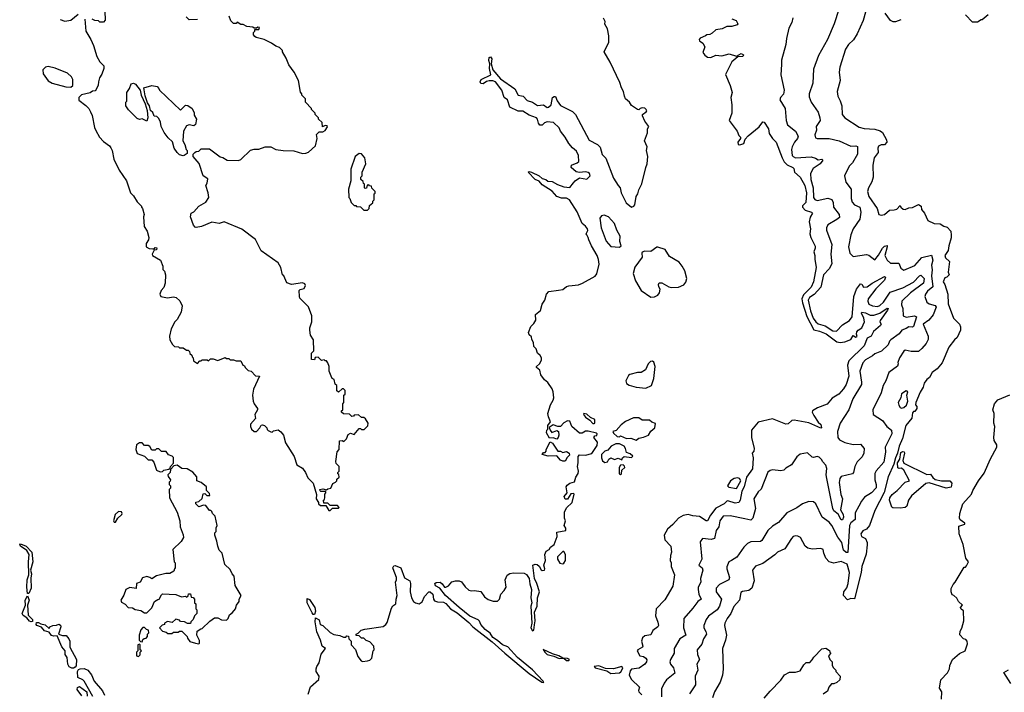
# Model space of a CAD drawing. Extents: x 2673034 to 2765626, y 830478 to 954748.
# Tile 21 of 126: x 2684580 to 2692748, y 877572 to 883150. Entities that reach past the tile are written whole.
import ezdxf

# ---------------------------------------------------------------- set-up
doc = ezdxf.new("R2010")
doc.units = 0

msp = doc.modelspace()

# ---------------------------------------------------------------- linework, layer by layer
at = {"layer": '0CON05XD'}
for points in [[(2684915, 883152.5), (2684955, 883137.5), (2685005, 883146.7), (2685064.3, 883195.7)], [(2685285, 883220), (2685290, 883145), (2685275, 883130), (2685245, 883130), (2685235, 883140), (2685203, 883143), (2685180, 883155)], [(2691376.2, 883235), (2691336.2, 883115), (2691280, 882985), (2691206.1, 882853.9), (2691165, 882740), (2691160, 882625), (2691130, 882535), (2691128.8, 882511.2), (2691145.6, 882465.6), (2691204.2, 882384.2), (2691217.3, 882337.3), (2691219.2, 882315), (2691186, 882265), (2691189.2, 882235), (2691176.2, 882195), (2691181.4, 882171.4), (2691195, 882164.3), (2691295, 882164.2), (2691377.5, 882145), (2691475, 882100), (2691515, 882103.3), (2691528.8, 882098.8), (2691530, 882035), (2691487.5, 881962.5), (2691462, 881935), (2691421.2, 881855), (2691433.2, 881803.2), (2691478.1, 881745), (2691476.5, 881666.5), (2691486.4, 881636.4), (2691505, 881615.7), (2691550, 881595), (2691558.6, 881555), (2691549.1, 881495), (2691493.1, 881415), (2691474.2, 881365), (2691456, 881265), (2691466.7, 881215), (2691495, 881187.5), (2691605, 881204), (2691625, 881196), (2691675, 881158.8), (2691705, 881198.1), (2691736.4, 881255), (2691755, 881271.8), (2691775, 881278.6), (2691777.3, 881265), (2691757.7, 881195), (2691775.6, 881155), (2691805, 881131.8), (2691872, 881132), (2691889.7, 881089.7), (2691915, 881072.5), (2692005, 881112.5), (2692065, 881176.9), (2692145, 881197.5), (2692154.6, 881155), (2692142.7, 881115), (2692150.3, 881075), (2692143.7, 881025), (2692156.1, 880935), (2692110.6, 880899.4), (2692092.9, 880875), (2692089.4, 880855), (2692106.4, 880806.4), (2692125, 880794.4), (2692175, 880779.6), (2692181.2, 880765), (2692158.8, 880701.2), (2692121.3, 880658.7), (2692075.8, 880625), (2692117.5, 880525), (2692115, 880496.7), (2692099.2, 880465), (2692065, 880423.3), (2692035, 880398.8), (2691975, 880398), (2691925, 880408), (2691915, 880400), (2691878, 880345), (2691863.9, 880306.1), (2691867.5, 880295), (2691862.5, 880277.5), (2691790, 880225), (2691766.2, 880155), (2691743.4, 880116.6), (2691725.5, 880054.5), (2691656.7, 879915), (2691660, 879875), (2691736.6, 879826.6), (2691774, 879775), (2691810.8, 879745), (2691815.6, 879715.6), (2691760, 879605), (2691761.4, 879565), (2691748.8, 879481.2), (2691685, 879408.8), (2691673.3, 879386.7), (2691674.4, 879335), (2691686.2, 879295), (2691683.6, 879266.4), (2691645, 879226.2), (2691589.1, 879190.9), (2691562.2, 879157.8), (2691541.9, 879115), (2691510.6, 879059.4), (2691510.6, 879005), (2691475, 878978.1), (2691462.3, 878955), (2691448.6, 878731.4), (2691435, 878731.9), (2691415, 878749.2), (2691399.2, 878815), (2691367.6, 878857.6), (2691317.3, 878955), (2691295, 878982.9), (2691237.5, 879025), (2691185, 879133.8), (2691165, 879151.2), (2691125, 879154), (2691073.3, 879135), (2691027.6, 879102.4), (2690945, 879060), (2690875, 878981.2), (2690825, 878950), (2690786, 878915), (2690735, 878830), (2690725, 878823.3), (2690645, 878820), (2690616.7, 878805), (2690585.7, 878774.3), (2690528.7, 878691.3), (2690485.8, 878664.2), (2690463.3, 878655), (2690447, 878613), (2690446.7, 878595), (2690468.8, 878525), (2690463.3, 878505), (2690384.5, 878465.5), (2690358, 878435), (2690358, 878405), (2690402, 878345), (2690385.6, 878285), (2690365.8, 878255), (2690295, 878202.5), (2690275.7, 878175), (2690254.2, 878125), (2690254, 878105), (2690272.5, 878075), (2690277.1, 878055), (2690252.5, 878015), (2690238.3, 877971.7), (2690201.2, 877925), (2690204, 877885), (2690218.8, 877845), (2690196, 877805), (2690205.8, 877755), (2690184.4, 877705), (2690186.9, 877635), (2690135, 877560)], [(2691595, 883212.5), (2691577.3, 883142.7), (2691528.3, 883031.7), (2691495.6, 882984.4), (2691455, 882943.3), (2691431.2, 882905), (2691384.3, 882755.7), (2691378.8, 882715), (2691386.2, 882645), (2691360, 882555), (2691366.7, 882515), (2691385, 882477.5), (2691401.2, 882435), (2691403.3, 882365), (2691425, 882337.5), (2691545, 882260), (2691585, 882248.8), (2691675, 882241.2), (2691717.7, 882227.7), (2691736.7, 882215), (2691770, 882155), (2691772.5, 882135), (2691755, 882112.5), (2691725, 882113.3), (2691705, 882100), (2691698.8, 882085), (2691701.7, 882048.3), (2691668.8, 882005), (2691655.8, 881945), (2691658.8, 881845), (2691648.8, 881805), (2691620, 881755), (2691613.1, 881725), (2691624.3, 881685), (2691692.9, 881585), (2691706.7, 881535), (2691725, 881529.2), (2691755, 881534.2), (2691795, 881570), (2691835, 881572.5), (2691855, 881580), (2691885, 881610), (2691890, 881595), (2691907.5, 881577.5), (2691925, 881576.7), (2691955, 881590), (2691986.4, 881593.6), (2692036.4, 881616.4), (2692057.5, 881605), (2692060, 881575), (2692086.2, 881546.2), (2692113.6, 881483.6), (2692165, 881460), (2692215, 881457.5), (2692245, 881436.7), (2692275, 881428.8), (2692303.8, 881395), (2692306.2, 881363.8), (2692307.7, 881342.3), (2692286.7, 881275), (2692282.5, 881235), (2692253.3, 881195), (2692259.2, 881175), (2692293.3, 881145), (2692282.5, 881055), (2692290, 881035), (2692270, 881015), (2692255, 881010), (2692241.2, 880975), (2692253.9, 880953.9), (2692280, 880875), (2692283, 880793), (2692326.7, 880675), (2692376.7, 880625), (2692383.6, 880603.6), (2692383.3, 880575), (2692356.7, 880515), (2692333.3, 880495), (2692288.8, 880435), (2692232.5, 880305), (2692190, 880255), (2692150, 880225), (2692126.5, 880183.5), (2692103.8, 880165), (2692083.9, 880136.1), (2692075, 880102.5), (2692049.3, 880060.7), (2692012.5, 879975), (2692010, 879955), (2692021.7, 879941.7), (2692022.5, 879925), (2692005, 879900), (2691995, 879900), (2691985, 879890), (2691980, 879845), (2691932, 879785), (2691902.1, 879677.9), (2691875, 879612.5), (2691862, 879555), (2691845, 879517.5), (2691832.2, 879465), (2691785, 879360), (2691750.2, 879229.8), (2691675, 879080), (2691629.2, 878955), (2691605, 878925.8), (2691575, 878911.2), (2691556.7, 878885), (2691562.5, 878865), (2691595, 878847.5), (2691609.4, 878815), (2691610.5, 878795), (2691601.5, 878718.5), (2691565.4, 878615), (2691560, 878565), (2691505, 878347.5), (2691475, 878350), (2691448.3, 878338.3), (2691412.5, 878375), (2691416.7, 878405), (2691440.7, 878439.3), (2691453.3, 878475), (2691464, 878565), (2691443.8, 878635), (2691394.2, 878655.8), (2691335, 878642.9), (2691295, 878653.8), (2691266.7, 878685), (2691250, 878725), (2691245, 878756.7), (2691225, 878763.8), (2691155, 878758), (2691118.3, 878768.3), (2691096.2, 878785), (2691055.9, 878855.9), (2691035, 878867.5), (2691015, 878870), (2690996.4, 878863.6), (2690982.7, 878847.3), (2690927.8, 878762.2), (2690865, 878732.9), (2690845, 878711.2), (2690745, 878641.2), (2690685, 878616.7), (2690660, 878585), (2690674, 878495), (2690653.8, 878435), (2690627.5, 878415), (2690575, 878408), (2690561.2, 878398.8), (2690552, 878335), (2690505, 878283.3), (2690478.6, 878225), (2690448.6, 878185), (2690428.9, 878145), (2690427.1, 878125), (2690442, 878045), (2690436.2, 878005), (2690410, 877935), (2690416, 877764), (2690410, 877715), (2690391.2, 877655), (2690344.4, 877575.6), (2690326.2, 877525)], [(2691889.7, 883150.3), (2691845, 883133.3), (2691825, 883133.3), (2691805, 883143.3), (2691759.2, 883205)], [(2692615, 883190), (2692565, 883150), (2692555, 883150), (2692525, 883130), (2692485, 883130), (2692425, 883190)], [(2685120, 883155), (2685127.5, 883055), (2685170, 882985), (2685192.5, 882935), (2685220, 882845), (2685245, 882800), (2685277, 882767), (2685277.5, 882745), (2685261.7, 882698.3), (2685243, 882667), (2685232.5, 882635), (2685231.7, 882608.3), (2685215, 882570), (2685205, 882560), (2685183, 882557), (2685165, 882542.5), (2685093, 882527), (2685070, 882505), (2685071.7, 882481.7), (2685129.3, 882439.3), (2685152.5, 882415), (2685167, 882387), (2685182.5, 882355), (2685200, 882255), (2685210.8, 882230.8), (2685241.2, 882175), (2685275, 882138.8), (2685323.9, 882103.9), (2685336.1, 882086.1), (2685346.7, 882065), (2685362.3, 881992.3), (2685405, 881902.5), (2685466.7, 881815), (2685500, 881715), (2685525, 881690), (2685555, 881640), (2685590, 881605), (2685590, 881595), (2685600, 881585), (2685612.5, 881535), (2685607.5, 881515), (2685612.5, 881435), (2685637, 881397), (2685650, 881345), (2685647.5, 881325), (2685630, 881295), (2685630, 881265), (2685653.6, 881253.6), (2685685, 881248.8), (2685695, 881250), (2685705, 881261.2), (2685718, 881258), (2685715, 881242), (2685695, 881240), (2685680, 881205), (2685682.5, 881195), (2685747.5, 881155), (2685767, 881107), (2685768.3, 881078.3), (2685780, 881065), (2685790, 881035), (2685787.5, 880965), (2685775, 880930), (2685752.5, 880905), (2685742.5, 880875), (2685750, 880855), (2685805, 880842.5), (2685855, 880852.5), (2685877, 880847), (2685908.3, 880818.3), (2685927, 880777), (2685920, 880725), (2685887.5, 880665), (2685867.5, 880645), (2685836.7, 880585), (2685823.3, 880525), (2685826.7, 880495), (2685847, 880457), (2685865, 880440), (2685897, 880437), (2685905, 880430), (2685935, 880430), (2685965, 880410), (2685978.3, 880408.3), (2685988.3, 880398.3), (2685991.7, 880381.7), (2686008.3, 880368.3), (2686010, 880355), (2686020, 880345), (2686021.7, 880321.7), (2686055, 880300), (2686075, 880320), (2686085, 880320), (2686095, 880330), (2686135, 880330), (2686145, 880320), (2686163, 880337), (2686185, 880337.5), (2686225, 880322.5), (2686285, 880347.5), (2686295, 880340), (2686315, 880340), (2686325, 880330), (2686355, 880330), (2686375, 880320), (2686415, 880320), (2686430, 880285), (2686445, 880280), (2686450, 880265), (2686475, 880240), (2686500, 880235), (2686535, 880197.5), (2686570, 880195), (2686518.8, 880085), (2686512.5, 880035), (2686517, 879987), (2686523.9, 879963.9), (2686552.5, 879925), (2686552.5, 879915), (2686530, 879875), (2686537, 879843), (2686493.8, 879795), (2686494, 879775), (2686504, 879755), (2686525, 879733.8), (2686545, 879733.8), (2686573.3, 879765), (2686583.8, 879786.2), (2686595, 879790), (2686610, 879785), (2686630, 879765), (2686631.7, 879751.7), (2686641.7, 879741.7), (2686663, 879733), (2686675, 879730), (2686685, 879740), (2686725, 879747.5), (2686745, 879732.5), (2686767.5, 879705), (2686785, 879640), (2686857, 879527), (2686878.8, 879458.8), (2686925, 879430), (2686950, 879395), (2686969.5, 879349.5), (2687013.3, 879305), (2687041.7, 879211.7), (2687040, 879175), (2687060, 879145), (2687060, 879135), (2687075, 879120), (2687120, 879120), (2687145, 879080), (2687155, 879080), (2687175, 879100), (2687225, 879100), (2687230, 879105), (2687215, 879120), (2687155, 879120), (2687135, 879140), (2687101.7, 879141.7), (2687100, 879165), (2687108.3, 879171.7), (2687111.7, 879188.3)], [(2686055, 883152.5), (2685985, 883150), (2685960, 883175)], [(2687111.7, 879188.3), (2687110, 879215), (2687120, 879225), (2687118.3, 879238.3), (2687078.3, 879238.3), (2687071.7, 879241.7), (2687070, 879255), (2687095, 879260), (2687125, 879250), (2687135, 879260), (2687160, 879265), (2687177, 879303), (2687200, 879315), (2687210, 879325), (2687211.7, 879338.3), (2687230, 879355), (2687227, 879377), (2687220, 879385), (2687220, 879395), (2687230, 879405), (2687230, 879445), (2687205, 879470), (2687202.5, 879485), (2687213, 879567), (2687230, 879585), (2687231.7, 879658.3), (2687255, 879660), (2687268.3, 879651.7), (2687290, 879675), (2687305, 879710), (2687325, 879720), (2687355, 879710), (2687395, 879760), (2687408.3, 879758.3), (2687415, 879750), (2687438.3, 879751.7), (2687468.3, 879781.7), (2687470, 879805), (2687449.3, 879839.3), (2687435, 879850), (2687415, 879850), (2687391.7, 879871.7), (2687355, 879870), (2687348.3, 879861.7), (2687335, 879860), (2687315, 879877.5), (2687265, 879880), (2687250, 879895), (2687250, 879905), (2687260, 879915), (2687260, 879965), (2687270, 879975), (2687270, 880035), (2687280, 880045), (2687280, 880075), (2687265, 880090), (2687255, 880090), (2687225, 880060), (2687211.7, 880071.7), (2687210, 880115), (2687198.3, 880128.3), (2687187.5, 880165), (2687172.5, 880175), (2687162.7, 880192.7), (2687147.5, 880235), (2687147.5, 880275), (2687137.5, 880305), (2687125, 880320), (2687115, 880320), (2687105, 880330), (2687082.5, 880322.5), (2687055, 880350), (2687031.7, 880348.3), (2687025, 880330), (2687001.7, 880331.7), (2687000, 880385), (2687020, 880405), (2687017.5, 880495), (2686992.5, 880535), (2686987.5, 880575), (2686987.5, 880595), (2687002.5, 880645), (2687002.5, 880695), (2686975, 880770), (2686905, 880840), (2686900, 880855), (2686897.5, 880905), (2686906.7, 880913.3), (2686938.8, 880921.2), (2686951.1, 880945), (2686945, 880958.6), (2686925, 880968.9), (2686835, 880953.8), (2686797, 880967), (2686770, 881025), (2686760, 881035), (2686747.5, 881095), (2686723, 881133), (2686583.6, 881233.6), (2686536.4, 881326.4), (2686423.6, 881413.6), (2686275, 881472.5), (2686235, 881458.8), (2686175, 881470), (2686087.5, 881435), (2686045, 881425.6), (2686035, 881428.6), (2686023.1, 881445), (2685998, 881515), (2686003.6, 881546.4), (2686025, 881557.5), (2686067, 881603), (2686122.9, 881637.1), (2686148.8, 881675), (2686144.3, 881715), (2686123.3, 881775), (2686136.2, 881795), (2686141.7, 881831.7), (2686102.5, 881855), (2686068.3, 881958.3), (2686020, 882015), (2686020, 882035), (2686031.7, 882048.3), (2686043, 882057), (2686065, 882060), (2686085, 882080), (2686155, 882080), (2686243, 882013), (2686265, 882007.5), (2686300, 881985), (2686395, 881982.5), (2686415, 881990), (2686495, 882067.5), (2686525, 882076.7), (2686565, 882077.5), (2686615, 882096.2), (2686663.6, 882096.4), (2686705, 882074.3), (2686765.9, 882064.1), (2686853.6, 882063.6), (2686925, 882040), (2686955, 882042.5), (2686975, 882052.5), (2687033.8, 882105), (2687046.7, 882165), (2687041.7, 882198.3), (2687065, 882220), (2687095, 882220), (2687115, 882230), (2687132.5, 882262.5), (2687130, 882270), (2687115, 882272.5), (2687091.7, 882261.7), (2687088.3, 882298.3), (2687060, 882325), (2687060, 882335), (2687030, 882365), (2687030, 882375), (2687000, 882405), (2687000, 882415), (2686950, 882465), (2686950, 882495), (2686920, 882525), (2686920, 882535), (2686908.3, 882548.3), (2686892.5, 882645), (2686857.5, 882715), (2686812.5, 882775), (2686791.7, 882831.7), (2686760, 882885), (2686760, 882895), (2686735, 882920), (2686705, 882930), (2686670, 882955), (2686607, 882987), (2686543, 883003), (2686531.7, 883011.7), (2686520, 883025), (2686520, 883045), (2686530, 883055), (2686531.7, 883068.3), (2686565, 883070), (2686570, 883085), (2686555, 883087.5), (2686545, 883080), (2686525, 883080), (2686515, 883087.5), (2686465, 883092.5), (2686435, 883110), (2686415, 883110), (2686385, 883130), (2686375, 883120), (2686355, 883120), (2686331.7, 883141.7), (2686318.3, 883178.3)], [(2689173, 881797), (2689187.5, 881815), (2689225, 881840), (2689285, 881827.5), (2689312.5, 881855), (2689306.7, 881875), (2689295, 881883.3), (2689275, 881888.8), (2689225, 881882.5), (2689195, 881887.5), (2689154.1, 881924.1), (2689156.7, 881945), (2689205.6, 881964.4), (2689218, 881975), (2689214.2, 882025), (2689199.4, 882059.4), (2689165, 882086.7), (2689135, 882123.8), (2689105.5, 882175.5), (2689066.7, 882225), (2689055, 882252.5), (2689007.3, 882297.3), (2688955, 882302), (2688934.4, 882295.6), (2688915, 882276.2), (2688895, 882276.2), (2688882.8, 882292.8), (2688875.6, 882325.6), (2688867, 882337), (2688805, 882357.1), (2688755, 882392.5), (2688715, 882392), (2688646.1, 882426.1), (2688626.2, 882486.2), (2688600, 882505), (2688580, 882565), (2688526, 882636), (2688504, 882644), (2688475, 882642.9), (2688451.9, 882638.1), (2688425, 882617.5), (2688405, 882620), (2688400, 882635), (2688407.5, 882655), (2688487, 882693), (2688477.5, 882745), (2688480, 882785), (2688472.4, 882812.4), (2688474.2, 882835.8), (2688485, 882843.3), (2688495.5, 882825.5), (2688490, 882785), (2688506.2, 882735), (2688568.8, 882658.8), (2688687.2, 882577.2), (2688715, 882524.2), (2688756.7, 882515), (2688790.6, 882480.6), (2688833.8, 882465), (2688875, 882439.2), (2688925, 882444), (2688955, 882422.5), (2688965.8, 882424.2), (2688987.5, 882445), (2688998.8, 882505), (2689015, 882514.2), (2689025, 882512), (2689037.9, 882477.9), (2689067.3, 882437.3), (2689165, 882390), (2689192, 882365), (2689305, 882150), (2689374.1, 882114.1), (2689395, 882092.5), (2689412.3, 882032.3), (2689441.2, 882001.2), (2689505.8, 881835.8), (2689545, 881776.2), (2689562.5, 881755), (2689570.8, 881715), (2689611.5, 881631.5), (2689655, 881596.2), (2689675.6, 881604.4), (2689684, 881615), (2689694.4, 881685), (2689708, 881705), (2689715, 881740), (2689741.3, 881788.7), (2689773.5, 881925), (2689785.7, 881955), (2689790, 882015), (2689780.5, 882065), (2689784, 882095), (2689762.5, 882145), (2689787, 882213), (2689788.8, 882245), (2689800, 882265), (2689765, 882308.8), (2689746.4, 882353.6), (2689747.5, 882365), (2689776.2, 882385), (2689781.2, 882395), (2689778, 882405), (2689765, 882415.8), (2689745, 882420), (2689727.5, 882415), (2689716, 882404), (2689705, 882406), (2689655, 882438), (2689638.8, 882465), (2689605.8, 882495), (2689595.8, 882515), (2689590, 882555), (2689572.5, 882585), (2689558.5, 882628.5), (2689477.7, 882797.7), (2689427.5, 882885), (2689468.1, 882965), (2689466.9, 883015), (2689456, 883075), (2689435, 883112.5), (2689436.2, 883135), (2689424.2, 883164.2)], [(2690993.7, 883166.3), (2690984.2, 883125.8), (2690960.7, 883079.3), (2690941.2, 882995), (2690936.2, 882945), (2690898.6, 882815), (2690898.8, 882778.8), (2690894.2, 882694.2), (2690922.5, 882565), (2690916.9, 882533.1), (2690890, 882505), (2690885.8, 882485), (2690929.2, 882415), (2690938.1, 882315), (2690948.8, 882278.8), (2691015, 882225.8), (2691037.8, 882185), (2691032.9, 882165), (2691006, 882134), (2690987.9, 882095), (2690983.8, 882075), (2690987.8, 882025), (2690995, 882014.4), (2691015, 882005.5), (2691145, 882013.3), (2691182.6, 882002.6), (2691205, 881986.7), (2691235, 881993.3), (2691243.3, 881985), (2691221.2, 881955), (2691163.3, 881915), (2691139.4, 881875), (2691143.8, 881825), (2691162.7, 881755), (2691165.4, 881675), (2691175, 881659.5), (2691195, 881651.1), (2691285, 881668.8), (2691318.2, 881658.2), (2691328.1, 881635), (2691330, 881595), (2691379.2, 881535), (2691379.4, 881510.6), (2691358.1, 881491.9), (2691285, 881448.8), (2691273.8, 881425), (2691274, 881405), (2691315.8, 881285), (2691310, 881205), (2691318, 881125), (2691295.8, 881085), (2691248.5, 881035), (2691225, 880931.2), (2691170.3, 880869.7), (2691131.1, 880845), (2691120.3, 880825), (2691140.8, 880735), (2691163.5, 880675), (2691185, 880644.1), (2691205, 880627.5), (2691261.9, 880611.9), (2691325, 880570.6), (2691355, 880568.2), (2691405, 880619.1), (2691463.7, 880656.3), (2691487.1, 880685), (2691499.2, 880855), (2691521.5, 880915), (2691555, 880958.8), (2691565, 880957.5), (2691580.5, 880930.5), (2691609.2, 880935), (2691651.4, 880965), (2691755, 881020), (2691762.5, 881015), (2691755, 880990), (2691681.8, 880918.2), (2691617.1, 880835), (2691614.6, 880814.6), (2691625, 880791.4), (2691655, 880777.5), (2691695, 880772.7), (2691715, 880780.4), (2691745, 880807.1), (2691800.5, 880889.5), (2691905, 880926.1), (2691995.8, 880974.2), (2692045, 881026.9), (2692055, 881030.8), (2692065, 881023.8), (2692083.1, 881003.1), (2692076.1, 880963.9), (2691970.9, 880885), (2691897.5, 880815), (2691895.9, 880785.9), (2691905.8, 880755), (2691908, 880695), (2691935, 880682.7), (2692002.7, 880692.7), (2692020, 880685), (2691995, 880606), (2691985, 880600.6), (2691955, 880602.5), (2691935, 880590), (2691897.5, 880575), (2691876.7, 880545), (2691806.7, 880495), (2691796.7, 880485), (2691785.6, 880454.4), (2691728.3, 880401.7), (2691675, 880380), (2691655, 880361.2), (2691595, 880329.2), (2691574.4, 880305), (2691549.4, 880235), (2691564, 880145), (2691562, 880125), (2691492.5, 880005), (2691457.1, 879915), (2691387.1, 879805), (2691362.7, 879735), (2691365.7, 879685), (2691380.8, 879665), (2691425, 879643.6), (2691495, 879626.9), (2691555, 879628.6), (2691584, 879595), (2691583.8, 879555), (2691568, 879525), (2691526.8, 879483.2), (2691506.7, 879445), (2691495.8, 879394.2), (2691487.7, 879382.3), (2691395, 879362), (2691382.2, 879345), (2691377.6, 879312.4), (2691391.1, 879211.1), (2691405.4, 879175), (2691389.2, 879085), (2691410.5, 879045), (2691413.1, 879025), (2691405, 879002.5), (2691395, 879002), (2691370.4, 879050.4), (2691335, 879076), (2691325.5, 879095.5), (2691274.4, 879345), (2691271.1, 879375), (2691276.5, 879426.5), (2691266.2, 879455), (2691240, 879485), (2691235, 879500), (2691211.7, 879521.7), (2691195, 879527.5), (2691165, 879520), (2691153, 879523), (2691115, 879557.5), (2691053, 879547), (2691027.5, 879525), (2690983, 879457), (2690935, 879430), (2690920, 879415), (2690895, 879407.5), (2690825, 879417.5), (2690805, 879412.5), (2690785, 879396.7), (2690732.2, 879257.8), (2690707, 879233), (2690670, 879175), (2690683.8, 879095), (2690662.5, 879015), (2690645, 879000), (2690595, 879010.8), (2690475, 879034), (2690415, 879033.8), (2690389.2, 878995), (2690380, 878945), (2690357.5, 878915), (2690345, 878846.7), (2690315, 878838.8), (2690245, 878847.5), (2690225, 878820), (2690237.5, 878675), (2690214, 878625), (2690241.2, 878605), (2690246, 878585), (2690226.4, 878516.4), (2690229.2, 878485), (2690208, 878445), (2690207.1, 878425), (2690212.9, 878385), (2690233.8, 878345), (2690205, 878323.8), (2690165, 878268.8), (2690088, 878185), (2690086, 878105), (2690106.7, 878045), (2690056, 878015), (2690010, 877935), (2690008, 877895), (2689978.8, 877845), (2689974, 877825), (2689980, 877805), (2690003.3, 877775), (2690015, 877730), (2689945.4, 877674.6), (2689925, 877646.2), (2689905, 877600), (2689903.3, 877535)], [(2690487.5, 883157.5), (2690522.3, 883142.3), (2690537.5, 883115), (2690533, 883107), (2690487.3, 883092.7), (2690445, 883093.3), (2690406.4, 883073.6), (2690353.6, 883066.4), (2690325, 883037.5), (2690305, 883027.5), (2690280, 883025), (2690270, 883015), (2690225, 882997.5), (2690217.5, 882985), (2690220, 882975), (2690246.4, 882956.4), (2690262.5, 882925), (2690248.3, 882878.3), (2690262.5, 882855), (2690285, 882840), (2690313, 882837), (2690355, 882856.2), (2690405, 882851.2), (2690465, 882866), (2690525, 882847.5), (2690565, 882871.2), (2690585, 882860), (2690577.5, 882845), (2690538.3, 882841.7), (2690487.9, 882802.1), (2690433.9, 882696.1), (2690474, 882605), (2690490, 882545), (2690480, 882505), (2690488, 882445), (2690488, 882375), (2690466.7, 882315), (2690531.2, 882225), (2690545, 882190), (2690560, 882175), (2690560, 882165), (2690537.5, 882135), (2690540, 882115), (2690555, 882111.2), (2690585.9, 882124.1), (2690599.3, 882160.7), (2690621.7, 882188.3), (2690715, 882261.2), (2690745, 882302.5), (2690755, 882300), (2690790.8, 882245), (2690797.5, 882205), (2690824.5, 882164.5), (2690854.2, 882135), (2690904.4, 882005), (2690922.5, 881972.5), (2690945.4, 881945.4), (2690993.8, 881925), (2691001.2, 881915), (2691006.7, 881885), (2691055, 881843.8), (2691093.1, 881775), (2691107.3, 881715), (2691100, 881635), (2691074.2, 881605.8), (2691073.8, 881595), (2691095, 881570), (2691147.5, 881555), (2691157.5, 881545), (2691138.3, 881511.7), (2691130, 881475), (2691140, 881415), (2691134.2, 881375), (2691142.4, 881342.4), (2691177.7, 881272.3), (2691178, 881255), (2691166.7, 881225), (2691176.9, 881195), (2691175.8, 881165), (2691186.9, 881095), (2691165.8, 880975.8), (2691145, 880930.8), (2691081.9, 880868.1), (2691069.2, 880835), (2691073, 880803), (2691108.3, 880688.3), (2691168.6, 880578.6), (2691215, 880568.2), (2691270, 880545), (2691357.8, 880477.8), (2691385, 880472.5), (2691425, 880478), (2691475, 880497.5), (2691495, 880531.2), (2691515, 880517.5), (2691527, 880523), (2691520.8, 880540.8), (2691525, 880561.2), (2691535, 880575.5), (2691566.2, 880593.8), (2691587.8, 880645), (2691582.2, 880675), (2691562.9, 880715), (2691566.4, 880723.6), (2691595, 880719.1), (2691635, 880700.6), (2691665, 880700), (2691715, 880717.3), (2691775, 880756.9), (2691785.6, 880755.6), (2691779.7, 880740.3), (2691716.7, 880655), (2691714.2, 880644.2), (2691726.2, 880626.2), (2691720, 880615), (2691663.3, 880565), (2691643.3, 880525), (2691610, 880510), (2691585, 880446), (2691458.7, 880321.3), (2691447.5, 880285), (2691456.9, 880195), (2691436.4, 880125), (2691415, 880088), (2691376.2, 880043.8), (2691319.6, 880010.4), (2691277.5, 879962.5), (2691197.6, 879932.4), (2691156.2, 879905), (2691154.2, 879895), (2691166.6, 879866.6), (2691202.7, 879812.7), (2691225, 879792.5), (2691232.5, 879765), (2691225, 879762), (2691125, 879807.1), (2691005, 879829.2), (2690985, 879826), (2690955, 879798.8), (2690935, 879796.2), (2690825, 879838.8), (2690705, 879813.3), (2690650.8, 879745), (2690650.6, 879685), (2690674, 879595), (2690669.5, 879570.5), (2690657.5, 879555), (2690663.8, 879515), (2690658.8, 879425), (2690608.8, 879355), (2690591.2, 879275), (2690570.6, 879239.4), (2690555.6, 879165), (2690545, 879146.7), (2690515, 879140), (2690455, 879158.8), (2690445, 879156.7), (2690423.8, 879135), (2690355, 879098), (2690310, 879040), (2690285, 878993.8), (2690275, 878992.5), (2690220.5, 879030.5), (2690164.6, 879034.6), (2690125, 879046.9), (2690085, 879039.1), (2690045, 879015.6), (2689997.9, 878962.1), (2689954.6, 878925.4), (2689926.2, 878875), (2689931.2, 878835), (2689981.2, 878785), (2689986, 878735), (2689978, 878705)], [(2685005, 882590), (2685020, 882605), (2685020, 882655), (2685010, 882675), (2684976.1, 882706.1), (2684875, 882748.8), (2684815, 882762.5), (2684793.9, 882756.1), (2684772.5, 882735), (2684775, 882700), (2684815, 882642.5), (2684850, 882625), (2684963, 882593), (2685005, 882590)], [(2685635, 882310), (2685597, 882327), (2685575, 882322.5), (2685555, 882330), (2685481.7, 882401.7), (2685460, 882435), (2685460, 882465), (2685470, 882475), (2685470, 882545), (2685491.7, 882578.3), (2685505, 882617.5), (2685525, 882622.5), (2685540, 882615), (2685580, 882565), (2685588.8, 882525), (2685621.7, 882451.7), (2685636.4, 882396.4), (2685642.5, 882335), (2685635, 882310)], [(2685935, 882020), (2685905, 882030), (2685885, 882050), (2685862.5, 882085), (2685847, 882137), (2685810.7, 882170.7), (2685777.5, 882215), (2685753.6, 882263.6), (2685749.3, 882299.3), (2685735, 882330), (2685717, 882347), (2685695, 882350), (2685685, 882380), (2685666.4, 882396.4), (2685657.5, 882435), (2685641.2, 882461.2), (2685619.5, 882519.5), (2685610, 882585), (2685675, 882603.8), (2685720, 882595), (2685735, 882580), (2685740, 882565), (2685915, 882400), (2685955, 882440), (2685975, 882437.5), (2686010, 882415), (2686027, 882377), (2686028.3, 882358.3), (2686047.5, 882325), (2686038.3, 882281.7), (2686025, 882270), (2685985, 882277.5), (2685965, 882270), (2685937.5, 882225), (2685932.5, 882145), (2685950, 882115), (2685960, 882075), (2685970, 882065), (2685968.3, 882041.7), (2685945, 882022.5), (2685935, 882020)], [(2687465, 881570), (2687480, 881585), (2687481.7, 881608.3), (2687508.3, 881631.7), (2687510, 881645), (2687520, 881655), (2687520, 881705), (2687528.3, 881711.7), (2687530, 881725), (2687501.7, 881751.7), (2687498.3, 881768.3), (2687481.7, 881771.7), (2687475, 881780), (2687461.7, 881778.3), (2687458.3, 881751.7), (2687445, 881750), (2687440, 881755), (2687440, 881785), (2687431.7, 881791.7), (2687428.3, 881808.3), (2687410, 881825), (2687410, 881845), (2687420, 881855), (2687420, 881885), (2687452.5, 881955), (2687442.5, 882005), (2687415, 882037.5), (2687395, 882040), (2687362.5, 882015), (2687328.3, 881911.7), (2687327.5, 881815), (2687307.5, 881745), (2687310, 881675), (2687318.3, 881668.3), (2687330, 881635), (2687355, 881610), (2687368.3, 881608.3), (2687375, 881600), (2687408.3, 881598.3), (2687435, 881570), (2687465, 881570)], [(2686972.5, 877555), (2686993.1, 877616.9), (2687061.7, 877678.3), (2687063.3, 877705), (2687038.8, 877745), (2687039.2, 877765), (2687044.4, 877785.6), (2687063.3, 877815), (2687082, 877888), (2687116.7, 877935), (2687090, 877955), (2687076.7, 878005), (2687044.5, 878074.5), (2687032, 878155), (2687035, 878190), (2687065, 878173.8), (2687071.2, 878135), (2687095, 878124.4), (2687155, 878068), (2687185, 878050), (2687235, 878042.5), (2687265, 878030), (2687285, 878030), (2687295, 878040), (2687308.3, 878038.3), (2687310, 878015), (2687330, 877995), (2687330, 877965), (2687367, 877927), (2687385, 877870), (2687413.6, 877833.6), (2687425, 877827.5), (2687465, 877832.5), (2687485, 877837.5), (2687500, 877855), (2687513, 877917), (2687520, 877925), (2687517.5, 877955), (2687485, 877990), (2687455, 878000), (2687435, 878020), (2687415, 878020), (2687395, 878040), (2687371.7, 878041.7), (2687370, 878055), (2687388.3, 878061.7), (2687413, 878087), (2687443.6, 878096.4), (2687595, 878117.5), (2687616.4, 878133.6), (2687628.3, 878151.7), (2687665, 878270), (2687675, 878290), (2687700, 878305), (2687702, 878345), (2687711.1, 878375), (2687696.7, 878485), (2687706.7, 878505), (2687706.4, 878523.6), (2687678, 878595), (2687676.2, 878605), (2687685, 878620), (2687695, 878623.3), (2687742.5, 878605), (2687771.3, 878521.3), (2687816.2, 878495), (2687822, 878475), (2687820, 878405), (2687831.2, 878355), (2687845.9, 878325.9), (2687862.7, 878312.7), (2687895, 878306.7), (2687918, 878322), (2687936.7, 878365), (2687973.3, 878405), (2687985, 878404), (2688007.5, 878385), (2688012.5, 878345), (2688021.2, 878331.2), (2688045, 878321.2), (2688095, 878318.6), (2688115, 878308.1), (2688154.6, 878264.6), (2688209.9, 878229.9), (2688305, 878149.5), (2688338.1, 878115), (2688500.5, 877990.5), (2688603.3, 877895), (2688805, 877726.9), (2688912.5, 877655), (2688928.3, 877651.7), (2688922.5, 877665), (2688835, 877756.9), (2688709.6, 877859.6), (2688628.8, 877948.8), (2688585, 877966.7), (2688545, 878002.2), (2688506, 878026), (2688482.6, 878062.6), (2688441.5, 878091.5), (2688404, 878135), (2688393, 878163), (2688382.5, 878172.5), (2688312.8, 878202.8), (2688225.8, 878275), (2688111.2, 878375), (2688064, 878434), (2688030, 878455), (2688023.8, 878475), (2688035, 878483.3), (2688067.5, 878485), (2688085, 878472.5), (2688103.6, 878443.6), (2688115, 878442.5), (2688136.4, 878453.6), (2688165, 878486.7), (2688195, 878497.5), (2688225, 878496.7), (2688245, 878487.5), (2688275, 878446.7), (2688305, 878420), (2688325, 878413.3), (2688353.6, 878416.4), (2688405, 878408), (2688435, 878363.3), (2688465, 878340), (2688507, 878327), (2688543, 878327), (2688560, 878345), (2688570, 878385), (2688600, 878415), (2688615.9, 878444.1), (2688606.7, 878505), (2688625, 878543.3), (2688645, 878556), (2688675, 878563.3), (2688765, 878559.2), (2688785, 878548), (2688806, 878516), (2688811.8, 878471.8), (2688826.4, 878425), (2688820.4, 878355), (2688827.9, 878315), (2688821.5, 878285), (2688828.9, 878145), (2688820.4, 878105), (2688835, 878082), (2688844.3, 878085.7), (2688850.9, 878130.9), (2688855.4, 878165.4), (2688851.9, 878235), (2688872.9, 878285), (2688876.2, 878355), (2688892.5, 878405), (2688870.7, 878475), (2688851.1, 878515), (2688837.5, 878625), (2688855, 878633.3), (2688871.7, 878631.7), (2688888.3, 878618.3), (2688905, 878586.7), (2688915, 878582), (2688932.5, 878585), (2688936.7, 878595), (2688927.5, 878625), (2688942.5, 878665), (2688936.2, 878715), (2688946.7, 878743.3), (2688973, 878757), (2688984.1, 878775.9), (2689013.6, 878796.4), (2689038.8, 878865), (2689035, 878900), (2689110, 878915), (2689111.7, 878931.7), (2689097.5, 878955), (2689107.5, 878995), (2689100, 879015), (2689100, 879065), (2689117, 879103), (2689162.5, 879145), (2689180, 879215), (2689175, 879220), (2689153, 879217), (2689125, 879172.5), (2689105, 879172.5), (2689097.5, 879195), (2689122.5, 879225), (2689113, 879277), (2689120.5, 879289.5), (2689143.9, 879306.1), (2689183, 879317), (2689193.3, 879355), (2689213.9, 879386.1), (2689216.2, 879405), (2689206.2, 879445), (2689212.5, 879475), (2689211.7, 879528.3), (2689225, 879540), (2689275, 879537.5), (2689325, 879553.3), (2689371.7, 879618.3), (2689372.5, 879645), (2689342.5, 879685), (2689351.7, 879698.3), (2689368.3, 879701.7), (2689370, 879715), (2689365, 879720), (2689295, 879737.5), (2689273.6, 879736.4), (2689245, 879720), (2689225, 879720), (2689160, 879775), (2689145, 879820), (2689125, 879822.5), (2689095, 879807.5), (2689065, 879777.5), (2689045, 879777.5), (2689005, 879790), (2688971.7, 879768.3), (2688980, 879745), (2688995, 879727.5), (2689035, 879742.5), (2689050, 879735), (2689052.5, 879705), (2689047.5, 879685), (2689035, 879670), (2689005, 879682.5), (2688975, 879680), (2688950, 879725), (2688953, 879747), (2688960, 879755), (2688960, 879785), (2688982.5, 879815), (2688965.9, 879855.9), (2688962, 879885), (2688983.1, 879956.9), (2689005.9, 879994.1), (2689011.2, 880015), (2689006, 880065), (2688997.4, 880087.4), (2688960.5, 880140.5), (2688932.3, 880162.3), (2688903.8, 880205), (2688893.6, 880243.6), (2688867.5, 880265), (2688867.5, 880275), (2688892.5, 880295), (2688907.5, 880325), (2688907.5, 880345), (2688897.5, 880365), (2688876.7, 880385), (2688865, 880420), (2688845, 880440), (2688843, 880473), (2688828.3, 880498.3), (2688825, 880520), (2688807, 880537), (2688800, 880555), (2688820, 880605), (2688845, 880630), (2688861.7, 880658.3), (2688860, 880705), (2688900.7, 880739.3), (2688915, 880790), (2688937, 880823), (2688950, 880875), (2688970, 880895), (2689048.3, 880908.3), (2689085, 880912.5), (2689115, 880936.2), (2689135, 880943.3), (2689215, 880952.5), (2689250, 880965), (2689355, 881023.3), (2689367.3, 881042.7), (2689388.3, 881121.7), (2689382.3, 881162.3), (2689371.2, 881195), (2689323.9, 881273.9), (2689300, 881325), (2689296.7, 881345), (2689283.3, 881365), (2689280, 881375), (2689291.7, 881401.7), (2689290, 881415), (2689275, 881437.5), (2689245, 881460), (2689205.8, 881555.8), (2689140, 881655), (2689115, 881670), (2689075, 881670), (2689035, 881684.3), (2688997.3, 881727.3), (2688915, 881780), (2688890.5, 881810.5), (2688856.2, 881825), (2688797.5, 881885), (2688805, 881892.5), (2688825, 881885.7), (2688888.8, 881855), (2688914.2, 881834.2), (2688945, 881825.8), (2688960.6, 881810.6), (2688997, 881807), (2689042.5, 881782.5), (2689095, 881764), (2689145, 881757.5), (2689173, 881797)], [(2689555, 881262.5), (2689570, 881275), (2689559.3, 881309.3), (2689560, 881355), (2689532.5, 881405), (2689515, 881460), (2689465, 881515.8), (2689427.7, 881527.7), (2689405, 881523.3), (2689393.3, 881505), (2689403.3, 881425), (2689445, 881312.5), (2689485, 881270), (2689555, 881262.5)], [(2689815, 880850), (2689845, 880851.2), (2689872.5, 880865), (2689886.7, 880885), (2689892.5, 880915), (2689882.5, 880935), (2689880, 880955), (2689885, 880967.5), (2689907, 880967), (2689964.1, 880934.1), (2689985, 880928.8), (2690045, 880932), (2690088.5, 880951.5), (2690105.5, 880974.5), (2690113.5, 881005), (2690097.7, 881067.7), (2690076.8, 881106.8), (2690050, 881140), (2689971.2, 881185), (2689933.3, 881243.3), (2689875, 881263.3), (2689865, 881262.5), (2689815, 881226.7), (2689765, 881231.2), (2689745, 881222.5), (2689740, 881215), (2689745, 881180), (2689681.7, 881098.3), (2689668.8, 881045), (2689688, 880985), (2689736.2, 880905), (2689815, 880850)], [(2689775, 880094), (2689820, 880115), (2689841.4, 880175), (2689851.2, 880275), (2689840.7, 880310.7), (2689829.3, 880319.3), (2689813.9, 880316.1), (2689793.9, 880296.1), (2689772.5, 880245), (2689735, 880223.3), (2689705, 880223.8), (2689642.3, 880207.7), (2689631.2, 880198.8), (2689608.8, 880155), (2689615, 880132.5), (2689635, 880118.8), (2689695, 880101.2), (2689775, 880094)], [(2691895, 879927.5), (2691915, 879933.8), (2691937, 879953), (2691946.2, 879985), (2691940, 880035), (2691946.7, 880065), (2691935, 880072.5), (2691895, 880047.5), (2691890, 880015), (2691868, 879975), (2691872.3, 879952.3), (2691885, 879932.5), (2691895, 879927.5)], [(2692226.7, 877515), (2692230, 877575), (2692210, 877605), (2692222.5, 877675), (2692275.9, 877734.1), (2692292, 877765), (2692296.7, 877795), (2692317.5, 877845), (2692376.4, 877893.6), (2692422.5, 877915), (2692442.5, 877975), (2692440, 877995), (2692428.3, 878008.3), (2692410, 878015), (2692378.3, 878048.3), (2692380.7, 878079.3), (2692396.4, 878103.6), (2692411.2, 878165), (2692408, 878248), (2692390.7, 878260.7), (2692383.3, 878275), (2692400, 878295), (2692367.5, 878325), (2692353, 878353), (2692330, 878375), (2692315, 878380), (2692307.5, 878405), (2692308.3, 878431.7), (2692323, 878467), (2692340, 878485), (2692415, 878610), (2692425, 878610), (2692435, 878620), (2692450, 878655), (2692430, 878685), (2692407, 878797), (2692372.5, 878885), (2692371.7, 878948.3), (2692420, 878965), (2692420, 878975), (2692383, 879003), (2692377, 879017), (2692378, 879055), (2692404, 879135), (2692476.1, 879213.9), (2692487.5, 879245), (2692533.8, 879325), (2692581.4, 879388.6), (2692632.1, 879507.9), (2692686.7, 879605), (2692686.7, 879625), (2692665, 879660), (2692660, 879685), (2692670, 879775), (2692660, 879805), (2692662.5, 879885), (2692652.5, 879915), (2692667.5, 879965), (2692695, 879997.5), (2692795, 880040)], [(2689345, 879800), (2689350, 879805), (2689350, 879835), (2689315, 879850), (2689285, 879877.5), (2689260, 879885), (2689257.5, 879875), (2689272.3, 879852.3), (2689309.3, 879829.3), (2689335, 879800), (2689345, 879800)], [(2689695, 879662.5), (2689715, 879680), (2689755, 879686.7), (2689796.4, 879703.6), (2689815, 879736.7), (2689850, 879765), (2689855, 879800), (2689825, 879812.5), (2689805, 879828.8), (2689745, 879830), (2689715, 879848.8), (2689671.7, 879848.3), (2689605, 879817.5), (2689570.7, 879789.3), (2689528.3, 879741.7), (2689500, 879735), (2689505, 879720), (2689535, 879692.5), (2689555, 879690), (2689565, 879700), (2689615, 879677.5), (2689649.3, 879679.3), (2689695, 879662.5)], [(2685745, 879400), (2685765, 879403.3), (2685776.4, 879413.6), (2685817.5, 879422.5), (2685828.3, 879431.7), (2685830, 879445), (2685857, 879473), (2685855, 879520), (2685845, 879530), (2685815, 879540), (2685795, 879570), (2685755, 879570), (2685735, 879590), (2685715, 879590), (2685705, 879580), (2685675, 879580), (2685659.3, 879609.3), (2685645, 879620), (2685615, 879620), (2685595, 879640), (2685575, 879640), (2685550, 879625), (2685542.5, 879585), (2685553.6, 879553.6), (2685615, 879530), (2685645, 879500), (2685675, 879500), (2685691.7, 879481.7), (2685713.6, 879413.6), (2685745, 879400)], [(2689085, 879487.5), (2689065, 879497.5), (2689035, 879532.5), (2688965, 879530), (2688913.6, 879543.6), (2688925, 879560), (2688938.3, 879561.7), (2688948.3, 879571.7), (2688947.5, 879585), (2688981.7, 879648.3), (2688999.3, 879639.3), (2689043, 879573), (2689065, 879572.5), (2689085, 879560), (2689115, 879570), (2689137.5, 879555), (2689141.7, 879538.3), (2689120.7, 879519.3), (2689105, 879490), (2689085, 879487.5)], [(2689435, 879477.5), (2689455, 879482.5), (2689467.5, 879505), (2689485, 879517.5), (2689515, 879502.5), (2689545, 879512.5), (2689575, 879500), (2689580, 879515), (2689593, 879527), (2689655, 879518), (2689665, 879530), (2689645, 879548.8), (2689615, 879560), (2689606.7, 879595), (2689593.6, 879613.6), (2689555, 879632.5), (2689525, 879632.5), (2689487, 879613), (2689459.3, 879580.7), (2689435, 879572.5), (2689407.5, 879545), (2689407.5, 879515), (2689415, 879492.5), (2689435, 879477.5)], [(2691885, 879098), (2691822.1, 879102.1), (2691815, 879107.5), (2691796.2, 879165), (2691798.8, 879185), (2691817.3, 879212.7), (2691860, 879245), (2691925, 879313.3), (2691960, 879325), (2691913, 879413), (2691895, 879430), (2691875, 879427.5), (2691863.9, 879433.9), (2691861.2, 879475), (2691880, 879505), (2691889.3, 879560.7), (2691905, 879570), (2691915.8, 879565.8), (2691920, 879555), (2691906.7, 879495), (2691913.3, 879473.3), (2692105, 879377.5), (2692135, 879380), (2692153.6, 879353.6), (2692175, 879337.5), (2692226.4, 879326.4), (2692295, 879326.2), (2692311.2, 879305), (2692306, 879274), (2692265, 879266), (2692125, 879308), (2692096, 879304), (2691978.3, 879201.7), (2691954, 879165), (2691938, 879115), (2691925, 879104), (2691885, 879098)], [(2686065, 877972.5), (2686071.7, 877978.3), (2686071.7, 878001.7), (2686050, 878045), (2686051.7, 878078.3), (2686081.7, 878098.3), (2686095, 878100), (2686157, 878163), (2686195, 878190), (2686225, 878190), (2686255, 878172.5), (2686295, 878170), (2686310, 878185), (2686320, 878215), (2686346.4, 878233.6), (2686370, 878265), (2686377.5, 878295), (2686400, 878325), (2686400, 878345), (2686417.5, 878375), (2686368.3, 878458.3), (2686360, 878535), (2686343, 878553), (2686325, 878590), (2686283, 878633), (2686260, 878725), (2686235, 878750), (2686223, 878783), (2686216.4, 878826.4), (2686200, 878875), (2686200, 878895), (2686210, 878905), (2686210, 878935), (2686217.5, 878955), (2686201.7, 879031.7), (2686180, 879055), (2686175, 879070), (2686165, 879080), (2686155, 879080), (2686125, 879120), (2686105, 879122.5), (2686065, 879110), (2686040, 879135), (2686041.7, 879148.3), (2686067, 879153), (2686095, 879180), (2686101.7, 879218.3), (2686115, 879220), (2686133, 879203), (2686157, 879203), (2686155, 879220), (2686130, 879245), (2686130, 879275), (2686085, 879312.5), (2686050, 879325), (2686048.3, 879358.3), (2686016.4, 879396.4), (2685970, 879425), (2685925, 879428.8), (2685885, 879456.7), (2685860, 879450), (2685831.7, 879418.3), (2685827.5, 879395), (2685810, 879375), (2685811.7, 879361.7), (2685830, 879335), (2685828.3, 879321.7), (2685820, 879315), (2685820, 879295), (2685830, 879285), (2685830, 879265), (2685820, 879255), (2685822.5, 879185), (2685887.5, 879065), (2685907.5, 878995), (2685912.5, 878945), (2685936.4, 878876.4), (2685937.5, 878855), (2685918.3, 878821.7), (2685850, 878755), (2685862.5, 878655), (2685870, 878645), (2685870, 878605), (2685863, 878597), (2685860, 878575), (2685825, 878557.5), (2685793.6, 878556.4), (2685715, 878537.5), (2685675, 878512.5), (2685660, 878525), (2685635, 878532.5), (2685600, 878520), (2685580, 878485), (2685550, 878475), (2685545, 878432.5), (2685495, 878440), (2685460, 878425), (2685443.6, 878376.4), (2685420, 878335), (2685425, 878320), (2685455, 878302.5), (2685480, 878275), (2685515, 878272.5), (2685538.3, 878258.3), (2685585, 878250), (2685615, 878230), (2685635, 878230), (2685677, 878273), (2685697.5, 878325), (2685725, 878342.5), (2685736.7, 878343.3), (2685755, 878380), (2685765, 878387.5), (2685875, 878382.5), (2685923, 878363), (2685955, 878370), (2685965, 878360), (2685978.3, 878371.7), (2685981.7, 878388.3), (2685998.3, 878388.3), (2686001.7, 878361.7), (2686018.3, 878358.3), (2686030, 878345), (2686030, 878315), (2686040, 878305), (2686040, 878265), (2686050, 878255), (2686050, 878225), (2686030, 878205), (2686020, 878175), (2686000, 878155), (2685998.3, 878141.7), (2685973, 878143), (2685947, 878157), (2685915, 878160), (2685905, 878170), (2685875, 878177.5), (2685845, 878150), (2685805, 878160), (2685780, 878145), (2685780, 878135), (2685761.7, 878128.3), (2685740, 878105), (2685765, 878080), (2685795, 878070), (2685808.3, 878058.3), (2685841.7, 878058.3), (2685855, 878070), (2685895, 878070), (2685905, 878080), (2685925, 878080), (2685970, 878035), (2685971.7, 878021.7), (2685991.7, 877991.7), (2686038.3, 877978.3), (2686065, 877972.5)], [(2689565, 879377.5), (2689572.5, 879385), (2689576, 879414), (2689599.2, 879435), (2689597.6, 879447.6), (2689585, 879458.8), (2689563.6, 879456.4), (2689553.8, 879435), (2689553.3, 879385), (2689565, 879377.5)], [(2690525, 879263.3), (2690563.3, 879325), (2690550, 879345), (2690535, 879351.2), (2690506.1, 879343.9), (2690477.5, 879325), (2690452.5, 879285), (2690463, 879273), (2690525, 879263.3)], [(2685375, 878982.5), (2685393.6, 879016.4), (2685426.7, 879045), (2685430, 879055), (2685425, 879067.5), (2685398.3, 879071.7), (2685373, 879047), (2685357.5, 878995), (2685365, 878982.5), (2685375, 878982.5)], [(2684655, 878390), (2684645, 878390), (2684638, 878445), (2684641.5, 878505), (2684656, 878545), (2684653.8, 878655), (2684659.1, 878715), (2684638.6, 878748.6), (2684588, 878785), (2684580, 878795), (2684588, 878802), (2684633.3, 878785), (2684681.5, 878735), (2684689.6, 878655), (2684668.8, 878585), (2684677.8, 878555), (2684672.9, 878517.1), (2684675.7, 878435), (2684655, 878390)], [(2689085, 878636.2), (2689095, 878643.3), (2689106.4, 878663.6), (2689107.5, 878715), (2689095, 878740), (2689085, 878740), (2689040, 878695), (2689040, 878675), (2689061.7, 878641.7), (2689085, 878636.2)], [(2689978, 878705), (2689976.1, 878666.1), (2689983.8, 878645), (2689983.8, 878615), (2690011.2, 878545), (2689997.5, 878452.5), (2689930.5, 878339.5), (2689860, 878265), (2689854.2, 878205), (2689872.7, 878152.7), (2689878, 878125), (2689874, 878115), (2689832, 878085), (2689815, 878048.8), (2689765, 878038.8), (2689745.8, 878024.2), (2689738, 877995), (2689748.8, 877955), (2689746.2, 877945), (2689707.5, 877925), (2689702.5, 877915), (2689724.2, 877875), (2689755, 877868.9), (2689774.2, 877855), (2689781.7, 877841.7), (2689780.8, 877825), (2689765.7, 877805), (2689719.2, 877770.8), (2689655, 877764.4), (2689645, 877750), (2689635.6, 877715), (2689655, 877678), (2689722.5, 877615), (2689713.9, 877586.1), (2689716.7, 877575), (2689740.5, 877550.5)], [(2684675, 878155.7), (2684661.5, 878161.5), (2684639.4, 878189.4), (2684608.8, 878208.8), (2684601.9, 878225), (2684628, 878295), (2684624.7, 878335.3), (2684645, 878372.5), (2684657.5, 878335), (2684643.8, 878295), (2684650.3, 878210.3), (2684685.6, 878175.6), (2684685, 878160), (2684675, 878155.7)], [(2687025, 878216.2), (2687015, 878218), (2687005, 878232), (2686965, 878313.3), (2686965, 878350), (2686985, 878342.5), (2687028.8, 878275), (2687034.5, 878245), (2687025, 878216.2)], [(2685011.7, 877771.7), (2684991.7, 877781.7), (2684980, 877805), (2684975, 877860), (2684956.7, 877885), (2684956.7, 877915), (2684928.8, 877948.8), (2684890, 878040), (2684863.1, 878036.9), (2684845, 878042.3), (2684825, 878070), (2684785, 878082.1), (2684760.6, 878110.6), (2684721.4, 878125), (2684715.7, 878135), (2684720.3, 878149.7), (2684735, 878150.8), (2684755, 878138.8), (2684792.5, 878132.5), (2684825, 878100), (2684830, 878115), (2684855, 878126.7), (2684885, 878127.5), (2684905, 878137.5), (2684919.3, 878129.3), (2684922.5, 878115), (2684903, 878053), (2684935, 878042), (2684965, 878042.5), (2684986.7, 878015), (2684996.7, 877995), (2684997.1, 877945), (2685051.4, 877845), (2685048.2, 877791.8), (2685040.5, 877779.5), (2685025, 877772), (2685011.7, 877771.7)], [(2685595, 877990), (2685601.7, 878008.3), (2685611.7, 878018.3), (2685628.3, 878021.7), (2685640, 878035), (2685640, 878055), (2685650, 878065), (2685648.3, 878088.3), (2685631.7, 878091.7), (2685615, 878110), (2685601.7, 878108.3), (2685585, 878090), (2685570, 878045), (2685570, 878005), (2685581.7, 877991.7), (2685595, 877990)], [(2685565, 877870), (2685578.3, 877881.7), (2685580, 877905), (2685590, 877915), (2685580, 877925), (2685580, 877965), (2685575, 877970), (2685560, 877965), (2685560, 877915), (2685550, 877905), (2685550, 877875), (2685565, 877870)], [(2689135, 877834.5), (2689140, 877845), (2689125, 877852.5), (2689085, 877855.7), (2689051.4, 877875), (2689000.2, 877890.2), (2688923, 877927), (2688935, 877904.3), (2688955, 877884.5), (2689010.6, 877870.6), (2689055, 877851.8), (2689093.9, 877853.9), (2689115, 877836.7), (2689135, 877834.5)], [(2690757, 877523), (2690805, 877581.2), (2690895, 877673.3), (2690924.1, 877715.9), (2690965, 877740), (2691015, 877740), (2691055, 877750), (2691085, 877800), (2691105, 877820), (2691135, 877820), (2691155, 877840), (2691167, 877863), (2691235, 877932.5), (2691268.3, 877938.3), (2691298.3, 877918.3), (2691300, 877905), (2691310, 877895), (2691290, 877875), (2691300, 877845), (2691320, 877825), (2691320, 877795), (2691330, 877775), (2691350, 877755), (2691350, 877745), (2691387.5, 877705), (2691383.3, 877675), (2691358.3, 877651.7)], [(2685186.9, 877536.9), (2685115.5, 877665), (2685105, 877675.5), (2685063.3, 877693.3), (2685058.9, 877745), (2685068.3, 877761.7), (2685082.7, 877767.3), (2685115, 877768.6), (2685144.6, 877754.6), (2685176, 877716), (2685196.7, 877665), (2685267.3, 877585), (2685283, 877547)], [(2689485, 877729), (2689555, 877733.9), (2689568, 877742), (2689581.1, 877765), (2689583.5, 877775), (2689575, 877786.2), (2689505, 877765.8), (2689438.3, 877768.3), (2689385, 877790.3), (2689344.3, 877785), (2689355, 877773.6), (2689450.5, 877750.5), (2689485, 877729)], [(2692802.5, 877645), (2692743.8, 877735), (2692781.7, 877758.3)], [(2691358.3, 877651.7), (2691335, 877642.5), (2691315, 877642.5), (2691292, 877615), (2691280, 877580), (2691243.8, 877555)], [(2685095, 877543.3), (2685056.7, 877595), (2685059.3, 877610.7), (2685075, 877620), (2685135.8, 877575.8), (2685140, 877540)]]:
    msp.add_lwpolyline(points, dxfattribs=at)

doc.saveas('drawing.dxf')
